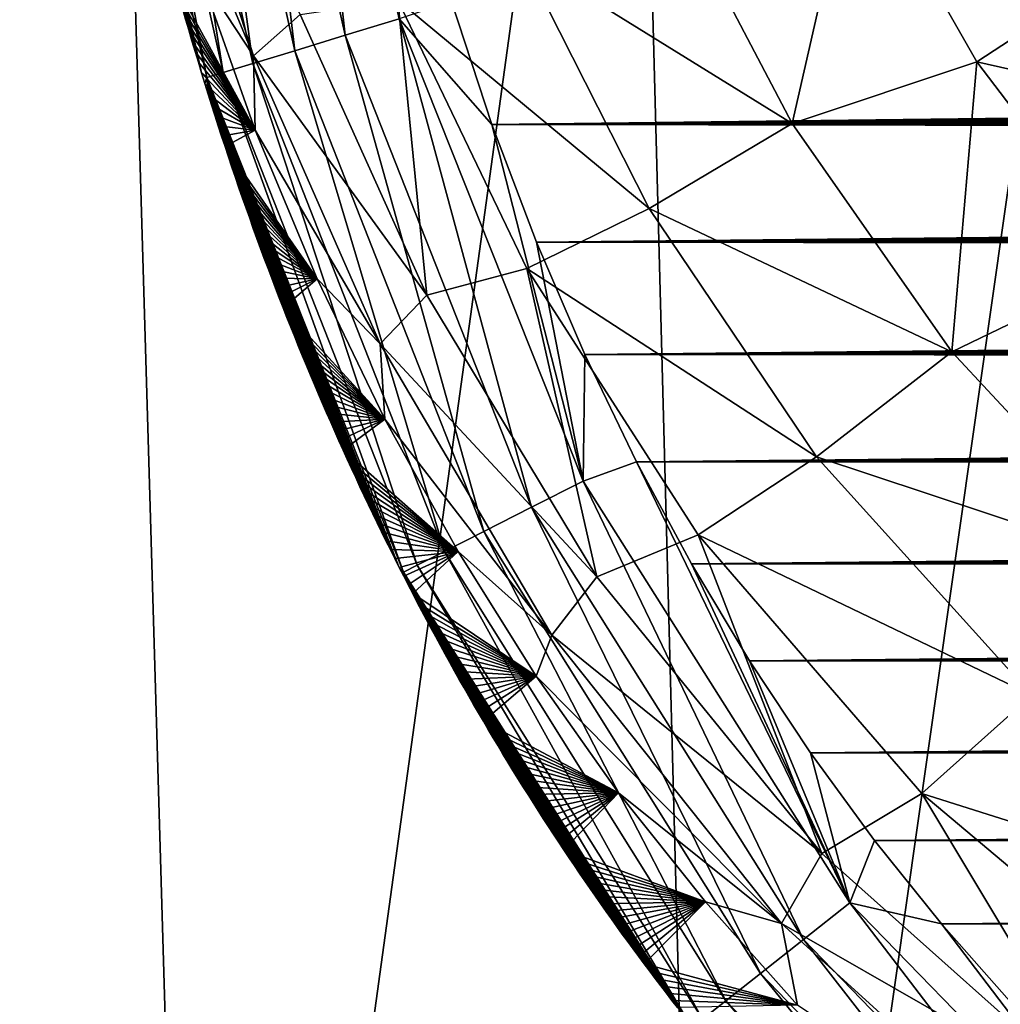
# Model space of a CAD drawing. Header units: metres. Extents: x -26 to 26, y -167 to 32.
# Tile 23 of 237: x -14.87 to -12.2, y -111.39 to -108.71. Entities that reach past the tile are written whole.
import ezdxf

# ---------------------------------------------------------------- set-up
doc = ezdxf.new("R2010")
doc.units = ezdxf.units.M
doc.layers.add('solid_12_411_043_XXX', color=7, linetype='CONTINUOUS')

msp = doc.modelspace()

# ---------------------------------------------------------------- linework, layer by layer
at = {"layer": 'solid_12_411_043_XXX'}
for points in [[(-18.842392, -106.336342, 137.548279), (-18.376762, -122.436806, 137.548279), (18.842426, -106.339973, 137.548279)], [(-18.376762, -122.436806, 137.548279), (18.375397, -122.436768, 137.548279), (18.842426, -106.339973, 137.548279)], [(-16.01123, -106.359322, 120.079117), (-14.61964, -106.363014, 119.54644), (-15.738083, -114.823875, 120.215561)], [(-14.61964, -106.363014, 119.54644), (-14.370906, -114.828506, 119.693733), (-15.738083, -114.823875, 120.215561)], [(-14.61964, -106.363014, 119.54644), (-13.204486, -106.365982, 119.080872), (-14.370906, -114.828506, 119.693733)], [(-13.204486, -106.365982, 119.080872), (-12.979949, -114.832237, 119.240067), (-14.370906, -114.828506, 119.693733)], [(-13.204486, -106.365982, 119.080872), (-11.775687, -106.368629, 118.662666), (-12.979949, -114.832237, 119.240067)], [(-11.775687, -106.368629, 118.662666), (-11.57498, -114.835548, 118.83654), (-12.979949, -114.832237, 119.240067)], [(-14.280721, -107.415802, 177.796249), (-14.420485, -107.43766, 177.708771), (-14.117653, -108.797142, 177.703568)], [(-14.131163, -107.392418, 177.84697), (-14.280721, -107.415802, 177.796249), (-13.980577, -108.755127, 177.794144)], [(-13.980577, -108.755127, 177.794144), (-14.280721, -107.415802, 177.796249), (-14.117653, -108.797142, 177.703568)], [(-13.83351, -108.71006, 177.846588), (-14.131163, -107.392418, 177.84697), (-13.980577, -108.755127, 177.794144)], [(-14.420485, -107.43766, 177.708771), (-14.537689, -107.455986, 177.588837), (-14.231665, -108.832085, 177.579483)], [(-14.117653, -108.797142, 177.703568), (-14.420485, -107.43766, 177.708771), (-14.231665, -108.832085, 177.579483)], [(-14.622598, -107.469276, 177.446396), (-14.671063, -107.47686, 177.294434), (-14.35702, -108.870514, 177.276764)], [(-14.537689, -107.455986, 177.588837), (-14.622598, -107.469276, 177.446396), (-14.312767, -108.856941, 177.432602)], [(-14.312767, -108.856941, 177.432602), (-14.622598, -107.469276, 177.446396), (-14.35702, -108.870514, 177.276764)], [(-14.231665, -108.832085, 177.579483), (-14.537689, -107.455986, 177.588837), (-14.312767, -108.856941, 177.432602)], [(-14.671063, -107.47686, 177.294434), (-14.414952, -108.711037, 177.128128), (-14.406406, -108.740616, 177.127609)], [(-14.671063, -107.47686, 177.294434), (-14.406406, -108.740616, 177.127609), (-14.397787, -108.770081, 177.12709)], [(-14.671063, -107.47686, 177.294434), (-14.397787, -108.770081, 177.12709), (-14.389096, -108.799431, 177.126572)], [(-14.671063, -107.47686, 177.294434), (-14.389096, -108.799431, 177.126572), (-14.380335, -108.828659, 177.126053)], [(-14.671063, -107.47686, 177.294434), (-14.380335, -108.828659, 177.126053), (-14.371504, -108.857773, 177.125534)], [(-14.35702, -108.870514, 177.276764), (-14.671063, -107.47686, 177.294434), (-14.371504, -108.857773, 177.125534)], [(-14.477593, -108.0392, 174.531097), (-14.230307, -108.811241, 174.557358), (-14.508498, -108.139587, 175.069534)], [(-14.102581, -108.698654, 174.003571), (-14.230307, -108.811241, 174.557358), (-14.477593, -108.0392, 174.531097)], [(-14.230307, -108.811241, 174.557358), (-14.375479, -108.589912, 175.089447), (-14.508498, -108.139587, 175.069534)], [(-12.763236, -108.995636, 172.553787), (-13.099685, -108.353569, 172.54567), (-12.591785, -108.245384, 172.207626)], [(-12.763236, -108.995636, 172.553787), (-12.591785, -108.245384, 172.207626), (-12.259433, -108.827385, 172.214264)], [(-12.259433, -108.827385, 172.214264), (-12.591785, -108.245384, 172.207626), (-11.798751, -108.525436, 171.972015)], [(-13.500873, -108.537743, 172.972702), (-13.099685, -108.353569, 172.54567), (-12.763236, -108.995636, 172.553787)], [(-13.837276, -108.660034, 173.467987), (-13.500873, -108.537743, 172.972702), (-13.152747, -109.226761, 172.982391)], [(-13.152747, -109.226761, 172.982391), (-13.500873, -108.537743, 172.972702), (-12.763236, -108.995636, 172.553787)], [(-12.259433, -108.827385, 172.214264), (-11.798751, -108.525436, 171.972015), (-11.410041, -109.019501, 171.976746)], [(-14.375479, -108.589912, 175.089447), (-14.225252, -109.013588, 175.108444), (-14.44015, -108.621613, 177.129669)], [(-14.230307, -108.811241, 174.557358), (-14.225252, -109.013588, 175.108444), (-14.375479, -108.589912, 175.089447)], [(-14.225252, -109.013588, 175.108444), (-14.431826, -108.651535, 177.12915), (-14.44015, -108.621613, 177.129669)], [(-14.225252, -109.013588, 175.108444), (-14.423426, -108.681343, 177.128647), (-14.431826, -108.651535, 177.12915)], [(-13.758352, -109.463333, 174.020798), (-14.102581, -108.698654, 174.003571), (-13.837276, -108.660034, 173.467987)], [(-13.485758, -109.390434, 173.480377), (-13.837276, -108.660034, 173.467987), (-13.152747, -109.226761, 172.982391)], [(-13.758352, -109.463333, 174.020798), (-13.837276, -108.660034, 173.467987), (-13.485758, -109.390434, 173.480377)], [(-13.580554, -108.997833, 177.862717), (-13.690711, -108.663399, 177.862686), (-13.83351, -108.71006, 177.846588)], [(13.689648, -108.666908, 177.862686), (-13.690711, -108.663399, 177.862686), (-13.580554, -108.997833, 177.862717)], [(13.689648, -108.666908, 177.862686), (-13.580554, -108.997833, 177.862717), (13.674886, -108.714539, 177.862686)], [(-14.225252, -109.013588, 175.108444), (-14.414952, -108.711037, 177.128128), (-14.423426, -108.681343, 177.128647)], [(-13.758352, -109.463333, 174.020798), (-14.230307, -108.811241, 174.557358), (-14.102581, -108.698654, 174.003571)], [(-14.225252, -109.013588, 175.108444), (-14.406406, -108.740616, 177.127609), (-14.414952, -108.711037, 177.128128)], [(-13.83351, -108.71006, 177.846588), (-13.980577, -108.755127, 177.794144), (-13.472801, -110.040497, 177.791077)], [(-13.33255, -109.969345, 177.845993), (-13.83351, -108.71006, 177.846588), (-13.472801, -110.040497, 177.791077)], [(-13.580554, -108.997833, 177.862717), (-13.83351, -108.71006, 177.846588), (-13.33255, -109.969345, 177.845993)], [(13.674886, -108.714539, 177.862686), (-13.580554, -108.997833, 177.862717), (13.659907, -108.761887, 177.862701)], [(-14.225252, -109.013588, 175.108444), (-14.397787, -108.770081, 177.12709), (-14.406406, -108.740616, 177.127609)], [(-13.980577, -108.755127, 177.794144), (-14.117653, -108.797142, 177.703568), (-13.603024, -110.10656, 177.695999)], [(-13.472801, -110.040497, 177.791077), (-13.980577, -108.755127, 177.794144), (-13.603024, -110.10656, 177.695999)], [(-14.225252, -109.013588, 175.108444), (-14.389096, -108.799431, 177.126572), (-14.397787, -108.770081, 177.12709)], [(13.659907, -108.761887, 177.862701), (-13.580554, -108.997833, 177.862717), (13.644714, -108.808952, 177.862701)], [(-14.225252, -109.013588, 175.108444), (-14.380335, -108.828659, 177.126053), (-14.389096, -108.799431, 177.126572)], [(-14.117653, -108.797142, 177.703568), (-14.231665, -108.832085, 177.579483), (-13.710033, -110.160858, 177.565933)], [(-14.230307, -108.811241, 174.557358), (-13.885434, -109.595955, 174.580856), (-14.225252, -109.013588, 175.108444)], [(-13.758352, -109.463333, 174.020798), (-13.885434, -109.595955, 174.580856), (-14.230307, -108.811241, 174.557358)], [(-13.603024, -110.10656, 177.695999), (-14.117653, -108.797142, 177.703568), (-13.710033, -110.160858, 177.565933)], [(13.644714, -108.808952, 177.862701), (-13.580554, -108.997833, 177.862717), (13.629313, -108.855743, 177.862701)], [(-14.225252, -109.013588, 175.108444), (-14.371504, -108.857773, 177.125534), (-14.380335, -108.828659, 177.126053)], [(-14.231665, -108.832085, 177.579483), (-14.312767, -108.856941, 177.432602), (-13.784075, -110.198425, 177.412704)], [(-13.710033, -110.160858, 177.565933), (-14.231665, -108.832085, 177.579483), (-13.784075, -110.198425, 177.412704)], [(-12.328347, -109.617653, 172.558914), (-12.763236, -108.995636, 172.553787), (-12.259433, -108.827385, 172.214264)], [(-12.328347, -109.617653, 172.558914), (-12.259433, -108.827385, 172.214264), (-11.838715, -109.381393, 172.219055)], [(-11.838715, -109.381393, 172.219055), (-12.259433, -108.827385, 172.214264), (-11.410041, -109.019501, 171.976746)], [(-14.225252, -109.013588, 175.108444), (-14.362603, -108.886765, 177.125), (-14.371504, -108.857773, 177.125534)], [(-14.35702, -108.870514, 177.276764), (-14.371504, -108.857773, 177.125534), (-14.362603, -108.886765, 177.125)], [(-14.312767, -108.856941, 177.432602), (-14.35702, -108.870514, 177.276764), (-13.82161, -110.217468, 177.25148)], [(-13.784075, -110.198425, 177.412704), (-14.312767, -108.856941, 177.432602), (-13.82161, -110.217468, 177.25148)], [(13.629313, -108.855743, 177.862701), (-13.580554, -108.997833, 177.862717), (13.613693, -108.90226, 177.862701)], [(-14.35702, -108.870514, 177.276764), (-14.362603, -108.886765, 177.125), (-14.353632, -108.915642, 177.124466)], [(-14.225252, -109.013588, 175.108444), (-14.353632, -108.915642, 177.124466), (-14.362603, -108.886765, 177.125)], [(-14.35702, -108.870514, 177.276764), (-14.353632, -108.915642, 177.124466), (-14.34459, -108.944405, 177.123932)], [(-14.35702, -108.870514, 177.276764), (-14.34459, -108.944405, 177.123932), (-14.335479, -108.973061, 177.123398)], [(-14.35702, -108.870514, 177.276764), (-14.335479, -108.973061, 177.123398), (-14.326298, -109.001602, 177.122864)], [(-14.35702, -108.870514, 177.276764), (-14.326298, -109.001602, 177.122864), (-14.317047, -109.030029, 177.12233)], [(-14.35702, -108.870514, 177.276764), (-14.317047, -109.030029, 177.12233), (-14.307726, -109.058357, 177.12178)], [(-14.35702, -108.870514, 177.276764), (-14.307726, -109.058357, 177.12178), (-14.298335, -109.086571, 177.121246)], [(-14.35702, -108.870514, 177.276764), (-14.298335, -109.086571, 177.121246), (-14.288874, -109.114685, 177.120697)], [(-14.35702, -108.870514, 177.276764), (-14.288874, -109.114685, 177.120697), (-14.279343, -109.142693, 177.120148)], [(-14.35702, -108.870514, 177.276764), (-14.279343, -109.142693, 177.120148), (-14.269742, -109.170601, 177.119614)], [(-14.35702, -108.870514, 177.276764), (-14.269742, -109.170601, 177.119614), (-14.260071, -109.198402, 177.119064)], [(-14.35702, -108.870514, 177.276764), (-14.260071, -109.198402, 177.119064), (-14.250331, -109.226105, 177.118515)], [(-14.35702, -108.870514, 177.276764), (-14.250331, -109.226105, 177.118515), (-14.240526, -109.253693, 177.117966)], [(-14.35702, -108.870514, 177.276764), (-14.240526, -109.253693, 177.117966), (-14.230659, -109.281166, 177.117416)], [(-14.35702, -108.870514, 177.276764), (-14.230659, -109.281166, 177.117416), (-14.220728, -109.308517, 177.116852)], [(-14.35702, -108.870514, 177.276764), (-14.220728, -109.308517, 177.116852), (-14.210733, -109.33577, 177.116302)], [(-14.35702, -108.870514, 177.276764), (-14.210733, -109.33577, 177.116302), (-14.200674, -109.362907, 177.115738)], [(-14.35702, -108.870514, 177.276764), (-14.200674, -109.362907, 177.115738), (-14.190552, -109.389938, 177.115189)], [(-14.35702, -108.870514, 177.276764), (-14.190552, -109.389938, 177.115189), (-14.180365, -109.416862, 177.114624)], [(-14.35702, -108.870514, 177.276764), (-14.180365, -109.416862, 177.114624), (-14.170113, -109.443687, 177.114059)], [(-14.35702, -108.870514, 177.276764), (-14.170113, -109.443687, 177.114059), (-14.159795, -109.470413, 177.113495)], [(-14.35702, -108.870514, 177.276764), (-14.159795, -109.470413, 177.113495), (-14.149412, -109.49704, 177.11293)], [(-14.35702, -108.870514, 177.276764), (-14.149412, -109.49704, 177.11293), (-14.138964, -109.523567, 177.112366)], [(-14.35702, -108.870514, 177.276764), (-14.138964, -109.523567, 177.112366), (-14.128449, -109.550003, 177.111801)], [(-14.35702, -108.870514, 177.276764), (-14.128449, -109.550003, 177.111801), (-14.117868, -109.576347, 177.111237)], [(-14.35702, -108.870514, 177.276764), (-14.117868, -109.576347, 177.111237), (-14.10722, -109.6026, 177.110672)], [(-14.35702, -108.870514, 177.276764), (-14.10722, -109.6026, 177.110672), (-14.096505, -109.628761, 177.110107)], [(-14.35702, -108.870514, 177.276764), (-14.096505, -109.628761, 177.110107), (-14.08573, -109.654816, 177.109543)], [(-14.35702, -108.870514, 177.276764), (-14.08573, -109.654816, 177.109543), (-14.074897, -109.680763, 177.108963)], [(-14.35702, -108.870514, 177.276764), (-14.074897, -109.680763, 177.108963), (-14.064004, -109.706604, 177.108398)], [(-14.35702, -108.870514, 177.276764), (-14.064004, -109.706604, 177.108398), (-14.053052, -109.732346, 177.107819)], [(-14.35702, -108.870514, 177.276764), (-14.053052, -109.732346, 177.107819), (-14.042039, -109.757988, 177.107254)], [(-14.35702, -108.870514, 177.276764), (-14.042039, -109.757988, 177.107254), (-14.030966, -109.783531, 177.106674)], [(-14.35702, -108.870514, 177.276764), (-14.030966, -109.783531, 177.106674), (-14.019831, -109.808975, 177.10611)], [(-14.35702, -108.870514, 177.276764), (-14.019831, -109.808975, 177.10611), (-14.008634, -109.834335, 177.10553)], [(-14.35702, -108.870514, 177.276764), (-14.008634, -109.834335, 177.10553), (-13.997375, -109.859596, 177.10495)], [(-14.35702, -108.870514, 177.276764), (-13.997375, -109.859596, 177.10495), (-13.986051, -109.884773, 177.10437)], [(-14.35702, -108.870514, 177.276764), (-13.986051, -109.884773, 177.10437), (-13.974664, -109.909859, 177.10379)], [(-14.35702, -108.870514, 177.276764), (-13.974664, -109.909859, 177.10379), (-13.963211, -109.934868, 177.10321)], [(-14.35702, -108.870514, 177.276764), (-13.963211, -109.934868, 177.10321), (-13.951693, -109.959785, 177.102631)], [(-14.35702, -108.870514, 177.276764), (-13.951693, -109.959785, 177.102631), (-13.940107, -109.984634, 177.102051)], [(-14.35702, -108.870514, 177.276764), (-13.940107, -109.984634, 177.102051), (-13.928455, -110.009399, 177.101471)], [(-14.35702, -108.870514, 177.276764), (-13.928455, -110.009399, 177.101471), (-13.916742, -110.034073, 177.100891)], [(-14.35702, -108.870514, 177.276764), (-13.916742, -110.034073, 177.100891), (-13.904971, -110.058655, 177.100311)], [(-14.35702, -108.870514, 177.276764), (-13.904971, -110.058655, 177.100311), (-13.893141, -110.083138, 177.099731)], [(-14.35702, -108.870514, 177.276764), (-13.893141, -110.083138, 177.099731), (-13.881251, -110.107536, 177.099152)], [(-14.35702, -108.870514, 177.276764), (-13.881251, -110.107536, 177.099152), (-13.869301, -110.131844, 177.098557)], [(-14.35702, -108.870514, 177.276764), (-13.869301, -110.131844, 177.098557), (-13.857291, -110.156059, 177.097977)], [(-14.35702, -108.870514, 177.276764), (-13.857291, -110.156059, 177.097977), (-13.84522, -110.180191, 177.097397)], [(-14.35702, -108.870514, 177.276764), (-13.84522, -110.180191, 177.097397), (-13.833087, -110.204239, 177.096802)], [(-13.82161, -110.217468, 177.25148), (-14.35702, -108.870514, 177.276764), (-13.833087, -110.204239, 177.096802)], [(-14.225252, -109.013588, 175.108444), (-14.34459, -108.944405, 177.123932), (-14.353632, -108.915642, 177.124466)], [(13.613693, -108.90226, 177.862701), (-13.580554, -108.997833, 177.862717), (13.597847, -108.948494, 177.862717)], [(-14.225252, -109.013588, 175.108444), (-14.335479, -108.973061, 177.123398), (-14.34459, -108.944405, 177.123932)], [(13.597847, -108.948494, 177.862717), (-13.580554, -108.997833, 177.862717), (13.581779, -108.994453, 177.862717)], [(-14.225252, -109.013588, 175.108444), (-14.326298, -109.001602, 177.122864), (-14.335479, -108.973061, 177.123398)], [(13.581779, -108.994453, 177.862717), (-13.580554, -108.997833, 177.862717), (13.565494, -109.040138, 177.862717)], [(-13.459394, -109.318466, 177.862747), (-13.580554, -108.997833, 177.862717), (-13.33255, -109.969345, 177.845993)], [(13.565494, -109.040138, 177.862717), (-13.580554, -108.997833, 177.862717), (-13.459394, -109.318466, 177.862747)], [(-13.152747, -109.226761, 172.982391), (-12.763236, -108.995636, 172.553787), (-12.328347, -109.617653, 172.558914)], [(-14.225252, -109.013588, 175.108444), (-14.317047, -109.030029, 177.12233), (-14.326298, -109.001602, 177.122864)], [(-14.225252, -109.013588, 175.108444), (-14.307726, -109.058357, 177.12178), (-14.317047, -109.030029, 177.12233)], [(-14.225252, -109.013588, 175.108444), (-14.056566, -109.418167, 175.125076), (-14.307726, -109.058357, 177.12178)], [(-13.885434, -109.595955, 174.580856), (-14.056566, -109.418167, 175.125076), (-14.225252, -109.013588, 175.108444)], [(13.565494, -109.040138, 177.862717), (-13.459394, -109.318466, 177.862747), (13.548998, -109.085541, 177.862717)], [(-14.056566, -109.418167, 175.125076), (-14.298335, -109.086571, 177.121246), (-14.307726, -109.058357, 177.12178)], [(-14.056566, -109.418167, 175.125076), (-14.288874, -109.114685, 177.120697), (-14.298335, -109.086571, 177.121246)], [(13.548998, -109.085541, 177.862717), (-13.459394, -109.318466, 177.862747), (13.532298, -109.130661, 177.862732)], [(-14.056566, -109.418167, 175.125076), (-14.279343, -109.142693, 177.120148), (-14.288874, -109.114685, 177.120697)], [(13.532298, -109.130661, 177.862732), (-13.459394, -109.318466, 177.862747), (13.5154, -109.175507, 177.862732)], [(-14.056566, -109.418167, 175.125076), (-14.269742, -109.170601, 177.119614), (-14.279343, -109.142693, 177.120148)], [(-14.056566, -109.418167, 175.125076), (-14.260071, -109.198402, 177.119064), (-14.269742, -109.170601, 177.119614)], [(13.5154, -109.175507, 177.862732), (-13.459394, -109.318466, 177.862747), (13.498307, -109.220062, 177.862732)], [(-14.056566, -109.418167, 175.125076), (-14.250331, -109.226105, 177.118515), (-14.260071, -109.198402, 177.119064)], [(-14.056566, -109.418167, 175.125076), (-14.240526, -109.253693, 177.117966), (-14.250331, -109.226105, 177.118515)], [(-13.485758, -109.390434, 173.480377), (-13.152747, -109.226761, 172.982391), (-12.696537, -109.903008, 172.987442)], [(13.498307, -109.220062, 177.862732), (-13.459394, -109.318466, 177.862747), (13.481025, -109.264328, 177.862732)], [(-12.696537, -109.903008, 172.987442), (-13.152747, -109.226761, 172.982391), (-12.328347, -109.617653, 172.558914)], [(-14.056566, -109.418167, 175.125076), (-14.230659, -109.281166, 177.117416), (-14.240526, -109.253693, 177.117966)], [(13.481025, -109.264328, 177.862732), (-13.459394, -109.318466, 177.862747), (13.463532, -109.308319, 177.862747)], [(-14.056566, -109.418167, 175.125076), (-14.220728, -109.308517, 177.116852), (-14.230659, -109.281166, 177.117416)], [(-14.056566, -109.418167, 175.125076), (-14.210733, -109.33577, 177.116302), (-14.220728, -109.308517, 177.116852)], [(13.463532, -109.308319, 177.862747), (-13.459394, -109.318466, 177.862747), (13.445832, -109.35202, 177.862747)], [(-13.327989, -109.624924, 177.862762), (-13.459394, -109.318466, 177.862747), (-13.33255, -109.969345, 177.845993)], [(13.445832, -109.35202, 177.862747), (-13.459394, -109.318466, 177.862747), (-13.327989, -109.624924, 177.862762)], [(-14.056566, -109.418167, 175.125076), (-14.200674, -109.362907, 177.115738), (-14.210733, -109.33577, 177.116302)], [(-14.056566, -109.418167, 175.125076), (-14.190552, -109.389938, 177.115189), (-14.200674, -109.362907, 177.115738)], [(13.445832, -109.35202, 177.862747), (-13.327989, -109.624924, 177.862762), (13.427929, -109.395447, 177.862747)], [(-14.056566, -109.418167, 175.125076), (-14.180365, -109.416862, 177.114624), (-14.190552, -109.389938, 177.115189)], [(-13.295178, -110.229614, 174.030533), (-13.758352, -109.463333, 174.020798), (-13.485758, -109.390434, 173.480377)], [(-13.018926, -110.115349, 173.48645), (-13.485758, -109.390434, 173.480377), (-12.696537, -109.903008, 172.987442)], [(-13.295178, -110.229614, 174.030533), (-13.485758, -109.390434, 173.480377), (-13.018926, -110.115349, 173.48645)], [(13.427929, -109.395447, 177.862747), (-13.327989, -109.624924, 177.862762), (13.409829, -109.438591, 177.862747)], [(-11.778406, -110.206909, 172.558685), (-12.328347, -109.617653, 172.558914), (-11.838715, -109.381393, 172.219055)], [(-14.056566, -109.418167, 175.125076), (-14.170113, -109.443687, 177.114059), (-14.180365, -109.416862, 177.114624)], [(-14.056566, -109.418167, 175.125076), (-14.159795, -109.470413, 177.113495), (-14.170113, -109.443687, 177.114059)], [(-14.056566, -109.418167, 175.125076), (-14.149412, -109.49704, 177.11293), (-14.159795, -109.470413, 177.113495)], [(-14.056566, -109.418167, 175.125076), (-13.872041, -109.80056, 175.139267), (-14.149412, -109.49704, 177.11293)], [(-13.885434, -109.595955, 174.580856), (-13.872041, -109.80056, 175.139267), (-14.056566, -109.418167, 175.125076)], [(13.409829, -109.438591, 177.862747), (-13.327989, -109.624924, 177.862762), (13.391537, -109.481453, 177.862762)], [(-13.295178, -110.229614, 174.030533), (-13.885434, -109.595955, 174.580856), (-13.758352, -109.463333, 174.020798)], [(13.391537, -109.481453, 177.862762), (-13.327989, -109.624924, 177.862762), (13.373059, -109.524025, 177.862762)], [(-13.872041, -109.80056, 175.139267), (-14.138964, -109.523567, 177.112366), (-14.149412, -109.49704, 177.11293)], [(-13.872041, -109.80056, 175.139267), (-14.128449, -109.550003, 177.111801), (-14.138964, -109.523567, 177.112366)], [(13.373059, -109.524025, 177.862762), (-13.327989, -109.624924, 177.862762), (13.354401, -109.566315, 177.862762)], [(-13.872041, -109.80056, 175.139267), (-14.117868, -109.576347, 177.111237), (-14.128449, -109.550003, 177.111801)], [(-13.872041, -109.80056, 175.139267), (-14.10722, -109.6026, 177.110672), (-14.117868, -109.576347, 177.111237)], [(13.354401, -109.566315, 177.862762), (-13.327989, -109.624924, 177.862762), (13.335567, -109.608322, 177.862762)], [(-13.872041, -109.80056, 175.139267), (-14.096505, -109.628761, 177.110107), (-14.10722, -109.6026, 177.110672)], [(-13.885434, -109.595955, 174.580856), (-13.417603, -110.388573, 174.595413), (-13.872041, -109.80056, 175.139267)], [(-13.295178, -110.229614, 174.030533), (-13.417603, -110.388573, 174.595413), (-13.885434, -109.595955, 174.580856)], [(13.335567, -109.608322, 177.862762), (-13.327989, -109.624924, 177.862762), (13.316551, -109.650047, 177.862778)], [(-13.872041, -109.80056, 175.139267), (-14.08573, -109.654816, 177.109543), (-14.096505, -109.628761, 177.110107)], [(-13.187073, -109.916946, 177.862793), (-13.327989, -109.624924, 177.862762), (-13.33255, -109.969345, 177.845993)], [(13.316551, -109.650047, 177.862778), (-13.327989, -109.624924, 177.862762), (-13.187073, -109.916946, 177.862793)], [(-12.696537, -109.903008, 172.987442), (-12.328347, -109.617653, 172.558914), (-11.778406, -110.206909, 172.558685)], [(-13.872041, -109.80056, 175.139267), (-14.074897, -109.680763, 177.108963), (-14.08573, -109.654816, 177.109543)], [(13.316551, -109.650047, 177.862778), (-13.187073, -109.916946, 177.862793), (13.297342, -109.691483, 177.862778)], [(-13.872041, -109.80056, 175.139267), (-14.064004, -109.706604, 177.108398), (-14.074897, -109.680763, 177.108963)], [(13.297342, -109.691483, 177.862778), (-13.187073, -109.916946, 177.862793), (13.277943, -109.732628, 177.862778)], [(-13.872041, -109.80056, 175.139267), (-14.053052, -109.732346, 177.107819), (-14.064004, -109.706604, 177.108398)], [(-13.872041, -109.80056, 175.139267), (-14.042039, -109.757988, 177.107254), (-14.053052, -109.732346, 177.107819)], [(13.277943, -109.732628, 177.862778), (-13.187073, -109.916946, 177.862793), (13.25836, -109.773499, 177.862778)], [(-13.872041, -109.80056, 175.139267), (-14.030966, -109.783531, 177.106674), (-14.042039, -109.757988, 177.107254)], [(13.25836, -109.773499, 177.862778), (-13.187073, -109.916946, 177.862793), (13.238598, -109.814087, 177.862793)], [(-13.872041, -109.80056, 175.139267), (-14.019831, -109.808975, 177.10611), (-14.030966, -109.783531, 177.106674)], [(-13.872041, -109.80056, 175.139267), (-14.008634, -109.834335, 177.10553), (-14.019831, -109.808975, 177.10611)], [(-13.872041, -109.80056, 175.139267), (-13.997375, -109.859596, 177.10495), (-14.008634, -109.834335, 177.10553)], [(-13.872041, -109.80056, 175.139267), (-13.986051, -109.884773, 177.10437), (-13.997375, -109.859596, 177.10495)], [(-13.872041, -109.80056, 175.139267), (-13.672901, -110.161224, 175.150269), (-13.986051, -109.884773, 177.10437)], [(-13.417603, -110.388573, 174.595413), (-13.672901, -110.161224, 175.150269), (-13.872041, -109.80056, 175.139267)], [(13.238598, -109.814087, 177.862793), (-13.187073, -109.916946, 177.862793), (13.21866, -109.854385, 177.862793)], [(13.21866, -109.854385, 177.862793), (-13.187073, -109.916946, 177.862793), (13.198553, -109.894417, 177.862793)], [(-13.672901, -110.161224, 175.150269), (-13.974664, -109.909859, 177.10379), (-13.986051, -109.884773, 177.10437)], [(-13.672901, -110.161224, 175.150269), (-13.963211, -109.934868, 177.10321), (-13.974664, -109.909859, 177.10379)], [(13.198553, -109.894417, 177.862793), (-13.187073, -109.916946, 177.862793), (13.178282, -109.934166, 177.862793)], [(-13.018926, -110.115349, 173.48645), (-12.696537, -109.903008, 172.987442), (-12.110214, -110.552132, 172.984161)], [(-12.110214, -110.552132, 172.984161), (-12.696537, -109.903008, 172.987442), (-11.778406, -110.206909, 172.558685)], [(-13.672901, -110.161224, 175.150269), (-13.951693, -109.959785, 177.102631), (-13.963211, -109.934868, 177.10321)], [(-13.187073, -109.916946, 177.862793), (-13.33255, -109.969345, 177.845993), (-12.605413, -111.117981, 177.845276)], [(-13.037313, -110.194588, 177.862823), (-13.187073, -109.916946, 177.862793), (-12.605413, -111.117981, 177.845276)], [(13.178282, -109.934166, 177.862793), (-13.187073, -109.916946, 177.862793), (-13.037313, -110.194588, 177.862823)], [(13.178282, -109.934166, 177.862793), (-13.037313, -110.194588, 177.862823), (13.157847, -109.97364, 177.862793)], [(-13.672901, -110.161224, 175.150269), (-13.940107, -109.984634, 177.102051), (-13.951693, -109.959785, 177.102631)], [(-13.672901, -110.161224, 175.150269), (-13.928455, -110.009399, 177.101471), (-13.940107, -109.984634, 177.102051)], [(-13.33255, -109.969345, 177.845993), (-13.472801, -110.040497, 177.791077), (-12.731966, -111.21788, 177.787399)], [(-12.605413, -111.117981, 177.845276), (-13.33255, -109.969345, 177.845993), (-12.731966, -111.21788, 177.787399)], [(13.157847, -109.97364, 177.862793), (-13.037313, -110.194588, 177.862823), (13.137239, -110.012825, 177.862808)], [(-13.672901, -110.161224, 175.150269), (-13.916742, -110.034073, 177.100891), (-13.928455, -110.009399, 177.101471)], [(13.137239, -110.012825, 177.862808), (-13.037313, -110.194588, 177.862823), (13.116454, -110.05172, 177.862808)], [(-13.672901, -110.161224, 175.150269), (-13.904971, -110.058655, 177.100311), (-13.916742, -110.034073, 177.100891)], [(-13.472801, -110.040497, 177.791077), (-13.603024, -110.10656, 177.695999), (-12.848927, -111.310211, 177.686981)], [(-12.731966, -111.21788, 177.787399), (-13.472801, -110.040497, 177.791077), (-12.848927, -111.310211, 177.686981)], [(-13.672901, -110.161224, 175.150269), (-13.893141, -110.083138, 177.099731), (-13.904971, -110.058655, 177.100311)], [(13.116454, -110.05172, 177.862808), (-13.037313, -110.194588, 177.862823), (13.095497, -110.09034, 177.862808)], [(-13.672901, -110.161224, 175.150269), (-13.881251, -110.107536, 177.099152), (-13.893141, -110.083138, 177.099731)], [(13.095497, -110.09034, 177.862808), (-13.037313, -110.194588, 177.862823), (13.074371, -110.128677, 177.862808)], [(-13.672901, -110.161224, 175.150269), (-13.869301, -110.131844, 177.098557), (-13.881251, -110.107536, 177.099152)], [(-13.603024, -110.10656, 177.695999), (-13.710033, -110.160858, 177.565933), (-12.943614, -111.384956, 177.549789)], [(-12.848927, -111.310211, 177.686981), (-13.603024, -110.10656, 177.695999), (-12.943614, -111.384956, 177.549789)], [(-12.681867, -110.983276, 174.025894), (-13.295178, -110.229614, 174.030533), (-13.018926, -110.115349, 173.48645)], [(-12.409797, -110.819687, 173.480957), (-13.018926, -110.115349, 173.48645), (-12.110214, -110.552132, 172.984161)], [(-12.681867, -110.983276, 174.025894), (-13.018926, -110.115349, 173.48645), (-12.409797, -110.819687, 173.480957)], [(-13.672901, -110.161224, 175.150269), (-13.857291, -110.156059, 177.097977), (-13.869301, -110.131844, 177.098557)], [(13.074371, -110.128677, 177.862808), (-13.037313, -110.194588, 177.862823), (13.053079, -110.166748, 177.862823)], [(-13.672901, -110.161224, 175.150269), (-13.84522, -110.180191, 177.097397), (-13.857291, -110.156059, 177.097977)], [(-13.672901, -110.161224, 175.150269), (-13.833087, -110.204239, 177.096802), (-13.84522, -110.180191, 177.097397)], [(-13.672901, -110.161224, 175.150269), (-13.820892, -110.228203, 177.096222), (-13.833087, -110.204239, 177.096802)], [(-13.672901, -110.161224, 175.150269), (-13.808636, -110.252083, 177.095627), (-13.820892, -110.228203, 177.096222)], [(-13.672901, -110.161224, 175.150269), (-13.796315, -110.275887, 177.095047), (-13.808636, -110.252083, 177.095627)], [(-13.672901, -110.161224, 175.150269), (-13.460381, -110.500122, 175.157501), (-13.796315, -110.275887, 177.095047)], [(-13.710033, -110.160858, 177.565933), (-13.784075, -110.198425, 177.412704), (-13.006844, -111.434883, 177.38913)], [(-12.943614, -111.384956, 177.549789), (-13.710033, -110.160858, 177.565933), (-13.006844, -111.434883, 177.38913)], [(-13.417603, -110.388573, 174.595413), (-13.460381, -110.500122, 175.157501), (-13.672901, -110.161224, 175.150269)], [(13.053079, -110.166748, 177.862823), (-13.037313, -110.194588, 177.862823), (13.031624, -110.204559, 177.862823)], [(-13.82161, -110.217468, 177.25148), (-13.833087, -110.204239, 177.096802), (-13.820892, -110.228203, 177.096222)], [(-13.784075, -110.198425, 177.412704), (-13.82161, -110.217468, 177.25148), (-13.035715, -111.45768, 177.221771)], [(-13.006844, -111.434883, 177.38913), (-13.784075, -110.198425, 177.412704), (-13.035715, -111.45768, 177.221771)], [(-12.879194, -110.458382, 177.862839), (-13.037313, -110.194588, 177.862823), (-12.605413, -111.117981, 177.845276)], [(13.031624, -110.204559, 177.862823), (-13.037313, -110.194588, 177.862823), (-12.879194, -110.458382, 177.862839)], [(13.031624, -110.204559, 177.862823), (-12.879194, -110.458382, 177.862839), (13.01001, -110.242111, 177.862823)], [(-13.82161, -110.217468, 177.25148), (-13.820892, -110.228203, 177.096222), (-13.808636, -110.252083, 177.095627)], [(-13.82161, -110.217468, 177.25148), (-13.808636, -110.252083, 177.095627), (-13.796315, -110.275887, 177.095047)], [(-13.82161, -110.217468, 177.25148), (-13.796315, -110.275887, 177.095047), (-13.783932, -110.299606, 177.094452)], [(-13.82161, -110.217468, 177.25148), (-13.783932, -110.299606, 177.094452), (-13.771484, -110.32325, 177.093872)], [(-13.82161, -110.217468, 177.25148), (-13.771484, -110.32325, 177.093872), (-13.758972, -110.346817, 177.093277)], [(-13.82161, -110.217468, 177.25148), (-13.758972, -110.346817, 177.093277), (-13.746394, -110.370316, 177.092697)], [(-13.82161, -110.217468, 177.25148), (-13.746394, -110.370316, 177.092697), (-13.733755, -110.393723, 177.092102)], [(-13.82161, -110.217468, 177.25148), (-13.733755, -110.393723, 177.092102), (-13.721057, -110.417053, 177.091522)], [(-13.82161, -110.217468, 177.25148), (-13.721057, -110.417053, 177.091522), (-13.708298, -110.440292, 177.090927)], [(-13.82161, -110.217468, 177.25148), (-13.708298, -110.440292, 177.090927), (-13.695479, -110.463455, 177.090332)], [(-13.82161, -110.217468, 177.25148), (-13.695479, -110.463455, 177.090332), (-13.682601, -110.486526, 177.089752)], [(-13.82161, -110.217468, 177.25148), (-13.682601, -110.486526, 177.089752), (-13.669662, -110.509521, 177.089157)], [(-13.82161, -110.217468, 177.25148), (-13.669662, -110.509521, 177.089157), (-13.656665, -110.532433, 177.088562)], [(-13.82161, -110.217468, 177.25148), (-13.656665, -110.532433, 177.088562), (-13.643607, -110.555267, 177.087967)], [(-13.82161, -110.217468, 177.25148), (-13.643607, -110.555267, 177.087967), (-13.63049, -110.578011, 177.087387)], [(-13.82161, -110.217468, 177.25148), (-13.63049, -110.578011, 177.087387), (-13.617313, -110.600677, 177.086792)], [(-13.82161, -110.217468, 177.25148), (-13.617313, -110.600677, 177.086792), (-13.604078, -110.623268, 177.086197)], [(-13.82161, -110.217468, 177.25148), (-13.604078, -110.623268, 177.086197), (-13.590783, -110.645775, 177.085602)], [(-13.82161, -110.217468, 177.25148), (-13.590783, -110.645775, 177.085602), (-13.577429, -110.668205, 177.085022)], [(-13.82161, -110.217468, 177.25148), (-13.577429, -110.668205, 177.085022), (-13.564015, -110.690559, 177.084427)], [(-13.82161, -110.217468, 177.25148), (-13.564015, -110.690559, 177.084427), (-13.550544, -110.71283, 177.083832)], [(-13.82161, -110.217468, 177.25148), (-13.550544, -110.71283, 177.083832), (-13.537015, -110.735016, 177.083252)], [(-13.82161, -110.217468, 177.25148), (-13.537015, -110.735016, 177.083252), (-13.523433, -110.757118, 177.082657)], [(-13.82161, -110.217468, 177.25148), (-13.523433, -110.757118, 177.082657), (-13.509796, -110.779137, 177.082062)], [(-13.82161, -110.217468, 177.25148), (-13.509796, -110.779137, 177.082062), (-13.496104, -110.801071, 177.081467)], [(-13.82161, -110.217468, 177.25148), (-13.496104, -110.801071, 177.081467), (-13.482357, -110.822929, 177.080887)], [(-13.82161, -110.217468, 177.25148), (-13.482357, -110.822929, 177.080887), (-13.468555, -110.844696, 177.080292)], [(-13.82161, -110.217468, 177.25148), (-13.468555, -110.844696, 177.080292), (-13.454699, -110.866386, 177.079697)], [(-13.82161, -110.217468, 177.25148), (-13.454699, -110.866386, 177.079697), (-13.440785, -110.888, 177.079117)], [(-13.82161, -110.217468, 177.25148), (-13.440785, -110.888, 177.079117), (-13.426817, -110.909531, 177.078522)], [(-13.82161, -110.217468, 177.25148), (-13.426817, -110.909531, 177.078522), (-13.412792, -110.930984, 177.077942)], [(-13.82161, -110.217468, 177.25148), (-13.412792, -110.930984, 177.077942), (-13.39871, -110.952362, 177.077347)], [(-13.82161, -110.217468, 177.25148), (-13.39871, -110.952362, 177.077347), (-13.384572, -110.973663, 177.076752)], [(-13.82161, -110.217468, 177.25148), (-13.384572, -110.973663, 177.076752), (-13.370377, -110.994888, 177.076172)], [(-13.82161, -110.217468, 177.25148), (-13.370377, -110.994888, 177.076172), (-13.356124, -111.016037, 177.075577)], [(-13.82161, -110.217468, 177.25148), (-13.356124, -111.016037, 177.075577), (-13.341813, -111.037117, 177.074997)], [(-13.82161, -110.217468, 177.25148), (-13.341813, -111.037117, 177.074997), (-13.327451, -111.058105, 177.074402)], [(-13.82161, -110.217468, 177.25148), (-13.327451, -111.058105, 177.074402), (-13.313038, -111.079018, 177.073822)], [(-13.82161, -110.217468, 177.25148), (-13.313038, -111.079018, 177.073822), (-13.298575, -111.099846, 177.073242)], [(-13.82161, -110.217468, 177.25148), (-13.298575, -111.099846, 177.073242), (-13.284061, -111.12059, 177.072647)], [(-13.82161, -110.217468, 177.25148), (-13.284061, -111.12059, 177.072647), (-13.269496, -111.141251, 177.072067)], [(-13.82161, -110.217468, 177.25148), (-13.269496, -111.141251, 177.072067), (-13.254877, -111.161835, 177.071487)], [(-13.82161, -110.217468, 177.25148), (-13.254877, -111.161835, 177.071487), (-13.240204, -111.18235, 177.070892)], [(-13.82161, -110.217468, 177.25148), (-13.240204, -111.18235, 177.070892), (-13.225477, -111.202782, 177.070313)], [(-13.82161, -110.217468, 177.25148), (-13.225477, -111.202782, 177.070313), (-13.210693, -111.223137, 177.069733)], [(-13.82161, -110.217468, 177.25148), (-13.210693, -111.223137, 177.069733), (-13.195853, -111.243431, 177.069138)], [(-13.82161, -110.217468, 177.25148), (-13.195853, -111.243431, 177.069138), (-13.180955, -111.263649, 177.068558)], [(-13.82161, -110.217468, 177.25148), (-13.180955, -111.263649, 177.068558), (-13.165998, -111.283798, 177.067978)], [(-13.82161, -110.217468, 177.25148), (-13.165998, -111.283798, 177.067978), (-13.15098, -111.303879, 177.067398)], [(-13.82161, -110.217468, 177.25148), (-13.15098, -111.303879, 177.067398), (-13.135901, -111.323891, 177.066818)], [(-13.82161, -110.217468, 177.25148), (-13.135901, -111.323891, 177.066818), (-13.12076, -111.343849, 177.066238)], [(-13.82161, -110.217468, 177.25148), (-13.12076, -111.343849, 177.066238), (-13.105562, -111.363731, 177.065659)], [(-13.82161, -110.217468, 177.25148), (-13.105562, -111.363731, 177.065659), (-13.090314, -111.38353, 177.065079)], [(-13.82161, -110.217468, 177.25148), (-13.090314, -111.38353, 177.065079), (-13.075013, -111.403259, 177.064499)], [(-13.82161, -110.217468, 177.25148), (-13.075013, -111.403259, 177.064499), (-13.059659, -111.422905, 177.063919)], [(-13.82161, -110.217468, 177.25148), (-13.059659, -111.422905, 177.063919), (-13.04425, -111.442482, 177.063339)], [(-13.035715, -111.45768, 177.221771), (-13.82161, -110.217468, 177.25148), (-13.04425, -111.442482, 177.063339)], [(-12.681867, -110.983276, 174.025894), (-13.417603, -110.388573, 174.595413), (-13.295178, -110.229614, 174.030533)], [(13.01001, -110.242111, 177.862823), (-12.879194, -110.458382, 177.862839), (12.988238, -110.279411, 177.862823)], [(-13.460381, -110.500122, 175.157501), (-13.783932, -110.299606, 177.094452), (-13.796315, -110.275887, 177.095047)], [(12.988238, -110.279411, 177.862823), (-12.879194, -110.458382, 177.862839), (12.966309, -110.316452, 177.862823)], [(-13.460381, -110.500122, 175.157501), (-13.771484, -110.32325, 177.093872), (-13.783932, -110.299606, 177.094452)], [(-13.460381, -110.500122, 175.157501), (-13.758972, -110.346817, 177.093277), (-13.771484, -110.32325, 177.093872)], [(12.966309, -110.316452, 177.862823), (-12.879194, -110.458382, 177.862839), (12.944214, -110.353218, 177.862839)], [(-13.460381, -110.500122, 175.157501), (-13.746394, -110.370316, 177.092697), (-13.758972, -110.346817, 177.093277)], [(12.944214, -110.353218, 177.862839), (-12.879194, -110.458382, 177.862839), (12.921956, -110.389725, 177.862839)], [(-13.460381, -110.500122, 175.157501), (-13.733755, -110.393723, 177.092102), (-13.746394, -110.370316, 177.092697)], [(-13.417603, -110.388573, 174.595413), (-12.79187, -111.174301, 174.592056), (-13.460381, -110.500122, 175.157501)], [(-12.681867, -110.983276, 174.025894), (-12.79187, -111.174301, 174.592056), (-13.417603, -110.388573, 174.595413)], [(12.921956, -110.389725, 177.862839), (-12.879194, -110.458382, 177.862839), (12.899536, -110.425964, 177.862839)], [(-13.460381, -110.500122, 175.157501), (-13.721057, -110.417053, 177.091522), (-13.733755, -110.393723, 177.092102)], [(-13.460381, -110.500122, 175.157501), (-13.708298, -110.440292, 177.090927), (-13.721057, -110.417053, 177.091522)], [(-13.460381, -110.500122, 175.157501), (-13.695479, -110.463455, 177.090332), (-13.708298, -110.440292, 177.090927)], [(12.899536, -110.425964, 177.862839), (-12.879194, -110.458382, 177.862839), (12.876955, -110.461945, 177.862839)], [(-13.460381, -110.500122, 175.157501), (-13.682601, -110.486526, 177.089752), (-13.695479, -110.463455, 177.090332)], [(-12.712976, -110.709206, 177.862869), (-12.879194, -110.458382, 177.862839), (-12.605413, -111.117981, 177.845276)], [(12.876955, -110.461945, 177.862839), (-12.879194, -110.458382, 177.862839), (-12.712976, -110.709206, 177.862869)], [(12.876955, -110.461945, 177.862839), (-12.712976, -110.709206, 177.862869), (12.854215, -110.497688, 177.862839)], [(-13.460381, -110.500122, 175.157501), (-13.669662, -110.509521, 177.089157), (-13.682601, -110.486526, 177.089752)], [(-13.460381, -110.500122, 175.157501), (-13.656665, -110.532433, 177.088562), (-13.669662, -110.509521, 177.089157)], [(-13.460381, -110.500122, 175.157501), (-13.643607, -110.555267, 177.087967), (-13.656665, -110.532433, 177.088562)], [(-13.460381, -110.500122, 175.157501), (-13.63049, -110.578011, 177.087387), (-13.643607, -110.555267, 177.087967)], [(-13.460381, -110.500122, 175.157501), (-13.617313, -110.600677, 177.086792), (-13.63049, -110.578011, 177.087387)], [(-13.460381, -110.500122, 175.157501), (-13.604078, -110.623268, 177.086197), (-13.617313, -110.600677, 177.086792)], [(-13.460381, -110.500122, 175.157501), (-13.235476, -110.817902, 175.161331), (-13.604078, -110.623268, 177.086197)], [(-12.79187, -111.174301, 174.592056), (-13.235476, -110.817902, 175.161331), (-13.460381, -110.500122, 175.157501)], [(12.854215, -110.497688, 177.862839), (-12.712976, -110.709206, 177.862869), (12.831317, -110.53318, 177.862854)], [(12.831317, -110.53318, 177.862854), (-12.712976, -110.709206, 177.862869), (12.808262, -110.568451, 177.862854)], [(-12.409797, -110.819687, 173.480957), (-12.110214, -110.552132, 172.984161), (-11.373867, -111.14798, 172.967941)], [(12.808262, -110.568451, 177.862854), (-12.712976, -110.709206, 177.862869), (12.785051, -110.603485, 177.862854)], [(12.785051, -110.603485, 177.862854), (-12.712976, -110.709206, 177.862869), (12.761685, -110.638268, 177.862854)], [(-13.235476, -110.817902, 175.161331), (-13.590783, -110.645775, 177.085602), (-13.604078, -110.623268, 177.086197)], [(-13.235476, -110.817902, 175.161331), (-13.577429, -110.668205, 177.085022), (-13.590783, -110.645775, 177.085602)], [(12.761685, -110.638268, 177.862854), (-12.712976, -110.709206, 177.862869), (12.738161, -110.672806, 177.862854)], [(-13.235476, -110.817902, 175.161331), (-13.564015, -110.690559, 177.084427), (-13.577429, -110.668205, 177.085022)], [(12.738161, -110.672806, 177.862854), (-12.712976, -110.709206, 177.862869), (12.714479, -110.707092, 177.862869)], [(-13.235476, -110.817902, 175.161331), (-13.550544, -110.71283, 177.083832), (-13.564015, -110.690559, 177.084427)], [(-13.235476, -110.817902, 175.161331), (-13.537015, -110.735016, 177.083252), (-13.550544, -110.71283, 177.083832)], [(12.714479, -110.707092, 177.862869), (-12.712976, -110.709206, 177.862869), (12.690639, -110.741142, 177.862869)], [(-12.538697, -110.947914, 177.862885), (-12.712976, -110.709206, 177.862869), (-12.605413, -111.117981, 177.845276)], [(12.690639, -110.741142, 177.862869), (-12.712976, -110.709206, 177.862869), (-12.538697, -110.947914, 177.862885)], [(-13.235476, -110.817902, 175.161331), (-13.523433, -110.757118, 177.082657), (-13.537015, -110.735016, 177.083252)], [(12.690639, -110.741142, 177.862869), (-12.538697, -110.947914, 177.862885), (12.666638, -110.774963, 177.862869)], [(-13.235476, -110.817902, 175.161331), (-13.509796, -110.779137, 177.082062), (-13.523433, -110.757118, 177.082657)], [(-13.235476, -110.817902, 175.161331), (-13.496104, -110.801071, 177.081467), (-13.509796, -110.779137, 177.082062)], [(12.666638, -110.774963, 177.862869), (-12.538697, -110.947914, 177.862885), (12.642477, -110.808556, 177.862869)], [(-13.235476, -110.817902, 175.161331), (-13.482357, -110.822929, 177.080887), (-13.496104, -110.801071, 177.081467)], [(-13.235476, -110.817902, 175.161331), (-13.468555, -110.844696, 177.080292), (-13.482357, -110.822929, 177.080887)], [(-13.235476, -110.817902, 175.161331), (-13.454699, -110.866386, 177.079697), (-13.468555, -110.844696, 177.080292)], [(-13.235476, -110.817902, 175.161331), (-13.440785, -110.888, 177.079117), (-13.454699, -110.866386, 177.079697)], [(-13.235476, -110.817902, 175.161331), (-13.426817, -110.909531, 177.078522), (-13.440785, -110.888, 177.079117)], [(-13.235476, -110.817902, 175.161331), (-13.412792, -110.930984, 177.077942), (-13.426817, -110.909531, 177.078522)], [(-13.235476, -110.817902, 175.161331), (-13.39871, -110.952362, 177.077347), (-13.412792, -110.930984, 177.077942)], [(-13.235476, -110.817902, 175.161331), (-13.384572, -110.973663, 177.076752), (-13.39871, -110.952362, 177.077347)], [(-13.235476, -110.817902, 175.161331), (-12.999105, -111.115196, 175.161148), (-13.384572, -110.973663, 177.076752)], [(-12.79187, -111.174301, 174.592056), (-12.999105, -111.115196, 175.161148), (-13.235476, -110.817902, 175.161331)], [(-11.885349, -111.693268, 173.997635), (-12.681867, -110.983276, 174.025894), (-12.409797, -110.819687, 173.480957)], [(12.642477, -110.808556, 177.862869), (-12.538697, -110.947914, 177.862885), (12.618155, -110.841927, 177.862869)], [(-11.633412, -111.47274, 173.457397), (-12.409797, -110.819687, 173.480957), (-11.373867, -111.14798, 172.967941)], [(-11.885349, -111.693268, 173.997635), (-12.409797, -110.819687, 173.480957), (-11.633412, -111.47274, 173.457397)], [(12.618155, -110.841927, 177.862869), (-12.538697, -110.947914, 177.862885), (12.593671, -110.875092, 177.862869)], [(12.593671, -110.875092, 177.862869), (-12.538697, -110.947914, 177.862885), (12.569026, -110.908028, 177.862885)], [(12.569026, -110.908028, 177.862885), (-12.538697, -110.947914, 177.862885), (12.544227, -110.940735, 177.862885)], [(-12.356159, -111.175308, 177.8629), (-12.538697, -110.947914, 177.862885), (-12.605413, -111.117981, 177.845276)], [(12.544227, -110.940735, 177.862885), (-12.538697, -110.947914, 177.862885), (12.519269, -110.973213, 177.862885)], [(12.519269, -110.973213, 177.862885), (-12.538697, -110.947914, 177.862885), (-12.356159, -111.175308, 177.8629)], [(-12.999105, -111.115196, 175.161148), (-13.370377, -110.994888, 177.076172), (-13.384572, -110.973663, 177.076752)], [(-11.885349, -111.693268, 173.997635), (-12.79187, -111.174301, 174.592056), (-12.681867, -110.983276, 174.025894)], [(12.519269, -110.973213, 177.862885), (-12.356159, -111.175308, 177.8629), (12.494151, -111.005463, 177.862885)], [(-12.999105, -111.115196, 175.161148), (-13.356124, -111.016037, 177.075577), (-13.370377, -110.994888, 177.076172)], [(12.494151, -111.005463, 177.862885), (-12.356159, -111.175308, 177.8629), (12.468868, -111.037498, 177.862885)], [(-12.999105, -111.115196, 175.161148), (-13.341813, -111.037117, 177.074997), (-13.356124, -111.016037, 177.075577)], [(-12.999105, -111.115196, 175.161148), (-13.327451, -111.058105, 177.074402), (-13.341813, -111.037117, 177.074997)], [(-12.999105, -111.115196, 175.161148), (-13.313038, -111.079018, 177.073822), (-13.327451, -111.058105, 177.074402)], [(12.468868, -111.037498, 177.862885), (-12.356159, -111.175308, 177.8629), (12.44342, -111.069321, 177.8629)], [(-12.999105, -111.115196, 175.161148), (-13.298575, -111.099846, 177.073242), (-13.313038, -111.079018, 177.073822)], [(12.44342, -111.069321, 177.8629), (-12.356159, -111.175308, 177.8629), (12.417802, -111.100937, 177.8629)], [(-12.999105, -111.115196, 175.161148), (-13.284061, -111.12059, 177.072647), (-13.298575, -111.099846, 177.073242)], [(-12.999105, -111.115196, 175.161148), (-13.269496, -111.141251, 177.072067), (-13.284061, -111.12059, 177.072647)], [(-12.999105, -111.115196, 175.161148), (-13.254877, -111.161835, 177.071487), (-13.269496, -111.141251, 177.072067)], [(-12.999105, -111.115196, 175.161148), (-13.240204, -111.18235, 177.070892), (-13.254877, -111.161835, 177.071487)], [(-12.999105, -111.115196, 175.161148), (-13.225477, -111.202782, 177.070313), (-13.240204, -111.18235, 177.070892)], [(-12.999105, -111.115196, 175.161148), (-13.210693, -111.223137, 177.069733), (-13.225477, -111.202782, 177.070313)], [(-12.999105, -111.115196, 175.161148), (-13.195853, -111.243431, 177.069138), (-13.210693, -111.223137, 177.069733)], [(-12.999105, -111.115196, 175.161148), (-13.180955, -111.263649, 177.068558), (-13.195853, -111.243431, 177.069138)], [(-12.999105, -111.115196, 175.161148), (-13.165998, -111.283798, 177.067978), (-13.180955, -111.263649, 177.068558)], [(-12.999105, -111.115196, 175.161148), (-12.748422, -111.396225, 175.156113), (-13.165998, -111.283798, 177.067978)], [(-12.79187, -111.174301, 174.592056), (-12.748422, -111.396225, 175.156113), (-12.999105, -111.115196, 175.161148)], [(12.417802, -111.100937, 177.8629), (-12.356159, -111.175308, 177.8629), (12.392013, -111.132347, 177.8629)], [(-12.605413, -111.117981, 177.845276), (-12.731966, -111.21788, 177.787399), (-11.761681, -112.221924, 177.783615)], [(-11.656349, -112.094666, 177.844528), (-12.605413, -111.117981, 177.845276), (-11.761681, -112.221924, 177.783615)], [(-12.356159, -111.175308, 177.8629), (-12.605413, -111.117981, 177.845276), (-11.656349, -112.094666, 177.844528)], [(12.392013, -111.132347, 177.8629), (-12.356159, -111.175308, 177.8629), (12.366049, -111.163567, 177.8629)], [(12.366049, -111.163567, 177.8629), (-12.356159, -111.175308, 177.8629), (12.339922, -111.194572, 177.8629)], [(-12.79187, -111.174301, 174.592056), (-11.974598, -111.916252, 174.559677), (-12.748422, -111.396225, 175.156113)], [(-11.885349, -111.693268, 173.997635), (-11.974598, -111.916252, 174.559677), (-12.79187, -111.174301, 174.592056)], [(-12.164951, -111.392159, 177.862915), (-12.356159, -111.175308, 177.8629), (-11.656349, -112.094666, 177.844528)], [(12.339922, -111.194572, 177.8629), (-12.356159, -111.175308, 177.8629), (-12.164951, -111.392159, 177.862915)], [(-12.731966, -111.21788, 177.787399), (-12.848927, -111.310211, 177.686981), (-11.858559, -112.338966, 177.677658)], [(-11.761681, -112.221924, 177.783615), (-12.731966, -111.21788, 177.787399), (-11.858559, -112.338966, 177.677658)], [(-12.748422, -111.396225, 175.156113), (-13.15098, -111.303879, 177.067398), (-13.165998, -111.283798, 177.067978)], [(-12.748422, -111.396225, 175.156113), (-13.135901, -111.323891, 177.066818), (-13.15098, -111.303879, 177.067398)], [(-12.748422, -111.396225, 175.156113), (-13.12076, -111.343849, 177.066238), (-13.135901, -111.323891, 177.066818)], [(-12.848927, -111.310211, 177.686981), (-12.943614, -111.384956, 177.549789), (-11.935742, -112.432213, 177.533142)], [(-11.858559, -112.338966, 177.677658), (-12.848927, -111.310211, 177.686981), (-11.935742, -112.432213, 177.533142)], [(-12.748422, -111.396225, 175.156113), (-13.105562, -111.363731, 177.065659), (-13.12076, -111.343849, 177.066238)], [(-12.748422, -111.396225, 175.156113), (-13.090314, -111.38353, 177.065079), (-13.105562, -111.363731, 177.065659)], [(-12.748422, -111.396225, 175.156113), (-13.075013, -111.403259, 177.064499), (-13.090314, -111.38353, 177.065079)], [(-12.943614, -111.384956, 177.549789), (-13.006844, -111.434883, 177.38913), (-11.985271, -112.492058, 177.364944)], [(-11.935742, -112.432213, 177.533142), (-12.943614, -111.384956, 177.549789), (-11.985271, -112.492058, 177.364944)]]:
    msp.add_3dface(points, dxfattribs=at)

doc.saveas('drawing.dxf')
